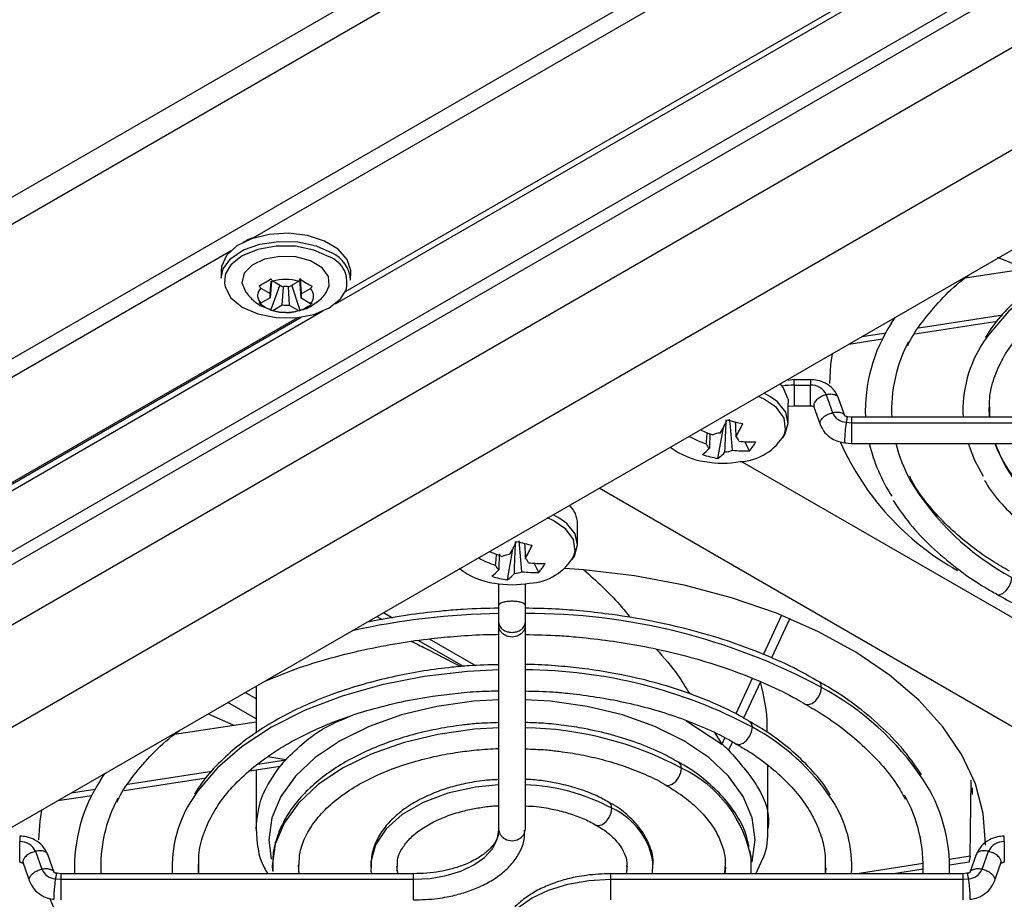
# Model space of a CAD drawing. Header units: millimetres. Extents: x 15231 to 16570, y 10019 to 11489.
# Tile 37 of 206: x 16372 to 16432, y 10056 to 10109. Entities that reach past the tile are written whole.
import ezdxf

# ---------------------------------------------------------------- set-up
doc = ezdxf.new("R2010")
doc.units = ezdxf.units.MM

msp = doc.modelspace()

# ---------------------------------------------------------------- linework, layer by layer
at = {"color": 7, "linetype": 'Continuous', "lineweight": 25}
for p, q in [((16339.767, 10058.867), (16495.194, 10148.593)), ((16495.895, 10148.189), (16339.761, 10058.055)), ((16343.656, 10072.857), (16472.005, 10146.951)), ((16499.083, 10146.347), (16336.572, 10052.532)), ((16347.182, 10084.729), (16453.122, 10145.887)), ((16347.877, 10083.497), (16453.817, 10144.655)), ((16504.479, 10143.232), (16341.783, 10049.31)), ((16350.891, 10048.48), (16505.978, 10138.01)), ((16386.043, 10096.206), (16430.653, 10121.959)), ((16436.24, 10118.262), (16391.027, 10092.161)), ((16391.66, 10092.93), (16434.921, 10117.904)), ((16344.262, 10072.086), (16384.691, 10095.426)), ((16431.369, 10095.025), (16433.124, 10094.334)), ((16429.428, 10093.762), (16434.407, 10094.532)), ((16384.089, 10094.221), (16384.081, 10093.735)), ((16391.98, 10093.615), (16391.988, 10094.1)), ((16387.07, 10092.798), (16387.141, 10093.551)), ((16387.157, 10093.551), (16387.07, 10092.544)), ((16387.123, 10091.798), (16387.664, 10093.299)), ((16387.799, 10093.218), (16387.228, 10093.559)), ((16387.799, 10092.109), (16387.892, 10093.203)), ((16388.169, 10093.216), (16388.232, 10092.104)), ((16388.803, 10093.544), (16388.232, 10093.214)), ((16388.909, 10091.78), (16388.399, 10093.31)), ((16388.96, 10092.525), (16388.893, 10093.709)), ((16388.903, 10093.715), (16388.96, 10092.779)), ((16386.5, 10093.139), (16387.07, 10092.798)), ((16388.96, 10092.779), (16389.531, 10093.109)), ((16386.47, 10092.086), (16387.097, 10091.825)), ((16387.07, 10092.544), (16386.5, 10092.214)), ((16387.228, 10091.779), (16387.799, 10092.109)), ((16388.232, 10092.104), (16388.802, 10091.763)), ((16389.531, 10092.184), (16388.96, 10092.525)), ((16390.279, 10091.729), (16347.154, 10066.834)), ((16426.6, 10090.725), (16431.712, 10091.516)), ((16346.736, 10067.083), (16388.765, 10091.346)), ((16346.864, 10067.069), (16388.959, 10091.37)), ((16424.925, 10090.974), (16425.182, 10091.367)), ((16426.36, 10090.345), (16431.369, 10091.12)), ((16423.143, 10090.19), (16424.595, 10090.415)), ((16422.331, 10089.722), (16424.398, 10090.042)), ((16419.009, 10087.557), (16418.641, 10087.514)), ((16420.001, 10087.555), (16419.009, 10087.555)), ((16419.009, 10087.223), (16420.001, 10087.223)), ((16420.962, 10086.632), (16421.344, 10085.546)), ((16418.646, 10084.933), (16418.646, 10086.122)), ((16422.094, 10085.344), (16421.712, 10086.43)), ((16418.646, 10085.932), (16419.009, 10085.965)), ((16419.009, 10085.965), (16420.001, 10085.965)), ((16420.213, 10085.908), (16420.595, 10084.822)), ((16430.904, 10085.266), (16430.887, 10085.851)), ((16430.921, 10085.266), (16430.922, 10085.843)), ((16422.178, 10084.961), (16422.501, 10084.928)), ((16422.503, 10085.266), (16422.261, 10085.291)), ((16444.001, 10085.266), (16422.501, 10085.266)), ((16422.501, 10085.266), (16422.501, 10084.928)), ((16422.501, 10084.928), (16422.501, 10083.666)), ((16422.501, 10084.928), (16444.001, 10084.928)), ((16414.363, 10082.762), (16414.695, 10084.646)), ((16416.283, 10083.222), (16416.006, 10083.778)), ((16422.096, 10083.708), (16422.5, 10083.666)), ((16422.501, 10083.666), (16444.001, 10083.666)), ((16415.802, 10082.575), (16446.001, 10065.141)), ((16441.796, 10060.921), (16407.119, 10080.94)), ((16405.812, 10077.525), (16405.812, 10078.786)), ((16401.529, 10075.353), (16401.861, 10077.237)), ((16403.449, 10075.813), (16403.172, 10076.369)), ((16401.012, 10073.808), (16401.012, 10075.111)), ((16402.612, 10075.111), (16402.612, 10073.808)), ((16401.012, 10072.742), (16401.012, 10073.808)), ((16402.612, 10073.808), (16402.612, 10072.742)), ((16393.584, 10073.127), (16393.897, 10072.946)), ((16393.99, 10073.361), (16394.531, 10073.049)), ((16418.235, 10073.201), (16417.129, 10070.819)), ((16418.734, 10072.997), (16417.62, 10070.596)), ((16401.012, 10072.522), (16401.012, 10072.742)), ((16401.012, 10060.11), (16401.012, 10072.522)), ((16402.612, 10072.742), (16402.612, 10072.522)), ((16402.612, 10072.522), (16402.612, 10060.11)), ((16396.112, 10071.667), (16398.846, 10070.089)), ((16396.767, 10071.758), (16399.578, 10070.135)), ((16416.448, 10069.352), (16415.447, 10067.195)), ((16386.217, 10068.874), (16386.217, 10066.035)), ((16416.947, 10069.147), (16415.922, 10066.938)), ((16386.217, 10068.106), (16385.552, 10068.49)), ((16386.217, 10066.881), (16384.492, 10067.878)), ((16383.295, 10067.187), (16384.86, 10066.503)), ((16381.239, 10065.943), (16386.217, 10066.713)), ((16412.414, 10066.786), (16414.59, 10065.349)), ((16414.144, 10066.048), (16414.59, 10065.349)), ((16414.773, 10065.742), (16414.59, 10065.349)), ((16415.248, 10065.486), (16415.014, 10064.981)), ((16388.022, 10064.393), (16386.932, 10064.577)), ((16385.819, 10063.709), (16387.681, 10063.997)), ((16386.321, 10064.13), (16388.022, 10064.393)), ((16417.406, 10060.189), (16417.406, 10064.055)), ((16376.735, 10063.155), (16376.992, 10063.548)), ((16378.171, 10062.526), (16383.179, 10063.301)), ((16378.411, 10062.906), (16383.523, 10063.697)), ((16386.217, 10063.771), (16386.217, 10060.189)), ((16429.732, 10058.513), (16429.786, 10063.155)), ((16429.882, 10062.273), (16429.882, 10062.685)), ((16374.142, 10061.903), (16376.209, 10062.223)), ((16374.953, 10062.371), (16376.406, 10062.596)), ((16372.773, 10058.813), (16373.155, 10057.727)), ((16373.905, 10057.525), (16373.523, 10058.611)), ((16416.671, 10057.447), (16417.127, 10058.421)), ((16429.732, 10058.513), (16428.468, 10058.318)), ((16430.101, 10058.611), (16429.719, 10057.525)), ((16430.469, 10057.727), (16430.851, 10058.813)), ((16372.024, 10058.088), (16372.406, 10057.003)), ((16382.715, 10057.447), (16382.698, 10058.032)), ((16382.732, 10057.447), (16382.733, 10058.023)), ((16388.833, 10057.447), (16388.807, 10057.992)), ((16410.364, 10057.447), (16410.401, 10058.036)), ((16414.788, 10057.858), (16414.753, 10057.447)), ((16416.376, 10057.447), (16416.383, 10058.256)), ((16420.891, 10057.819), (16420.89, 10057.447)), ((16426.875, 10058.071), (16422.837, 10057.447)), ((16429.661, 10058.159), (16428.477, 10057.976)), ((16431.218, 10057.003), (16431.6, 10058.088)), ((16374.313, 10057.446), (16374.071, 10057.472)), ((16395.812, 10057.447), (16374.312, 10057.447)), ((16374.312, 10057.447), (16374.312, 10057.108)), ((16395.812, 10057.108), (16395.812, 10057.447)), ((16429.312, 10057.447), (16407.812, 10057.447)), ((16407.812, 10057.447), (16407.812, 10057.108)), ((16426.875, 10057.728), (16425.053, 10057.447)), ((16429.552, 10057.472), (16429.31, 10057.446)), ((16429.312, 10057.108), (16429.312, 10057.447)), ((16373.989, 10057.142), (16374.312, 10057.108)), ((16374.312, 10057.108), (16374.312, 10055.847)), ((16374.312, 10057.108), (16395.812, 10057.108)), ((16395.812, 10055.847), (16395.812, 10057.108)), ((16407.812, 10057.108), (16429.312, 10057.108)), ((16407.812, 10057.108), (16407.812, 10055.847)), ((16429.312, 10057.108), (16429.634, 10057.142)), ((16429.312, 10055.847), (16429.312, 10057.108))]:
    msp.add_line(p, q, dxfattribs=at)
at = {"color": 7, "linetype": 'Continuous', "lineweight": 25, "flags": 128}
for points in [[(16449.201, 10097.69), (16447.297, 10097.597), (16444.64, 10097.291), (16442.074, 10096.789), (16439.644, 10096.097), (16437.391, 10095.228), (16435.353, 10094.196), (16433.567, 10093.02), (16432.061, 10091.72), (16430.863, 10090.317), (16430.552, 10089.857)], [(16391.988, 10094.1), (16391.985, 10094.208), (16391.766, 10094.889), (16391.216, 10095.506), (16390.384, 10096.004), (16389.343, 10096.337), (16388.186, 10096.477), (16387.016, 10096.412), (16385.937, 10096.146), (16385.045, 10095.704), (16384.418, 10095.125), (16384.113, 10094.46), (16384.089, 10094.221)], [(16384.081, 10093.735), (16384.216, 10094.314), (16384.687, 10094.943), (16385.455, 10095.459), (16386.452, 10095.817), (16387.589, 10095.985), (16388.765, 10095.947), (16389.877, 10095.707), (16390.824, 10095.287)], [(16390.68, 10095.044), (16389.731, 10095.458), (16388.615, 10095.683), (16387.442, 10095.694), (16386.326, 10095.493), (16385.377, 10095.097), (16384.687, 10094.546), (16384.36, 10094.006)], [(16390.484, 10092.866), (16390.677, 10093.269), (16390.632, 10093.847), (16390.235, 10094.379), (16389.54, 10094.794), (16388.641, 10095.036), (16387.659, 10095.073), (16386.727, 10094.899), (16385.971, 10094.537), (16385.492, 10094.038), (16385.356, 10093.467), (16385.562, 10092.929)], [(16384.36, 10094.006), (16384.325, 10093.895), (16384.283, 10093.445)], [(16384.283, 10093.445), (16384.325, 10093.206), (16384.687, 10092.547), (16385.377, 10091.982), (16386.326, 10091.568), (16387.441, 10091.344), (16388.615, 10091.332), (16389.73, 10091.534), (16390.679, 10091.929), (16391.369, 10092.48), (16391.672, 10092.956)], [(16421.322, 10089.14), (16421.22, 10088.474), (16421.151, 10087.327)], [(16418.63, 10086.402), (16418.339, 10087.081), (16418.174, 10087.282)], [(16417.563, 10086.513), (16417.197, 10086.712), (16417.153, 10086.733)], [(16418.416, 10084.237), (16418.487, 10084.523), (16418.392, 10085.217), (16417.931, 10085.86), (16417.147, 10086.389), (16416.813, 10086.536)], [(16418.308, 10084.005), (16418.446, 10084.213), (16418.645, 10084.891), (16418.489, 10085.574), (16417.991, 10086.199), (16417.563, 10086.513)], [(16429.6, 10083.666), (16429.992, 10082.645), (16430.514, 10081.684)], [(16405.582, 10076.828), (16405.653, 10077.114), (16405.558, 10077.808), (16405.097, 10078.451), (16404.313, 10078.98), (16403.979, 10079.127)], [(16404.729, 10079.104), (16404.363, 10079.303), (16404.319, 10079.324)], [(16405.474, 10076.596), (16405.612, 10076.804), (16405.811, 10077.482), (16405.655, 10078.165), (16405.157, 10078.79), (16404.729, 10079.104)], [(16430.657, 10059.192), (16430.659, 10059.279), (16430.528, 10061.112), (16430.048, 10062.926), (16429.225, 10064.698), (16428.07, 10066.408), (16426.596, 10068.034), (16424.821, 10069.556), (16422.766, 10070.956), (16420.458, 10072.217), (16417.923, 10073.324), (16415.192, 10074.263), (16412.299, 10075.024), (16409.279, 10075.595), (16406.168, 10075.972), (16405.024, 10076.059)], [(16431.325, 10074.482), (16431.495, 10074.454), (16431.712, 10074.529), (16431.928, 10074.704), (16432.112, 10074.951), (16432.234, 10075.234), (16432.278, 10075.509)], [(16402.612, 10072.522), (16402.551, 10072.272), (16402.378, 10072.06), (16402.118, 10071.919), (16401.812, 10071.869), (16401.506, 10071.919), (16401.246, 10072.06), (16401.073, 10072.272), (16401.012, 10072.522)], [(16401.012, 10069.871), (16399.108, 10069.777), (16396.45, 10069.472), (16393.885, 10068.969), (16391.454, 10068.278), (16389.201, 10067.409), (16387.164, 10066.377), (16385.378, 10065.201), (16383.872, 10063.901), (16382.674, 10062.498), (16382.363, 10062.038)], [(16419.694, 10067.791), (16419.701, 10067.787), (16419.885, 10067.751), (16420.101, 10067.826), (16420.318, 10068.001), (16420.501, 10068.248), (16420.624, 10068.531), (16420.667, 10068.806)], [(16420.667, 10068.806), (16420.624, 10069.031), (16420.501, 10069.172), (16420.488, 10069.179)], [(16401.012, 10068.048), (16399.494, 10067.955), (16397.234, 10067.642), (16395.086, 10067.129), (16393.104, 10066.427), (16391.336, 10065.556), (16389.826, 10064.535), (16388.612, 10063.391), (16387.722, 10062.151), (16387.179, 10060.846), (16386.997, 10059.508), (16387.135, 10058.344)], [(16416.441, 10058.158), (16416.444, 10058.17), (16416.627, 10059.508), (16416.444, 10060.846), (16415.902, 10062.151), (16415.012, 10063.391), (16413.797, 10064.535), (16412.288, 10065.556), (16410.52, 10066.427), (16408.538, 10067.129), (16406.39, 10067.642), (16404.129, 10067.955), (16402.612, 10068.048)], [(16401.012, 10066.34), (16399.527, 10066.249), (16397.299, 10065.94), (16395.181, 10065.434), (16393.227, 10064.742), (16391.485, 10063.883), (16389.996, 10062.877), (16388.799, 10061.749), (16387.922, 10060.527), (16387.387, 10059.24), (16387.207, 10057.921), (16387.216, 10057.618)], [(16415.487, 10065.362), (16415.494, 10065.358), (16415.677, 10065.322), (16415.894, 10065.397), (16416.11, 10065.572), (16416.294, 10065.82), (16416.416, 10066.102), (16416.46, 10066.377)], [(16416.46, 10066.377), (16416.416, 10066.602), (16416.294, 10066.743), (16416.281, 10066.75)], [(16411.171, 10062.865), (16411.173, 10062.864), (16411.357, 10062.828), (16411.573, 10062.903), (16411.79, 10063.078), (16411.973, 10063.326), (16412.096, 10063.608), (16412.139, 10063.883)], [(16412.139, 10063.883), (16412.096, 10064.108), (16411.973, 10064.249), (16411.963, 10064.255)], [(16401.012, 10062.87), (16399.583, 10062.722), (16397.903, 10062.35), (16396.393, 10061.784), (16395.121, 10061.049), (16394.14, 10060.178), (16393.495, 10059.208), (16393.214, 10058.181), (16393.203, 10057.824)], [(16406.928, 10060.421), (16406.934, 10060.417), (16407.118, 10060.381), (16407.334, 10060.456), (16407.551, 10060.631), (16407.734, 10060.878), (16407.857, 10061.161), (16407.9, 10061.436)], [(16407.9, 10061.436), (16407.857, 10061.661), (16407.734, 10061.802), (16407.726, 10061.807)], [(16373.133, 10061.32), (16373.03, 10060.655), (16372.962, 10059.508)], [(16395.812, 10057.108), (16396.826, 10057.166), (16397.802, 10057.337), (16398.701, 10057.614), (16399.489, 10057.988), (16400.135, 10058.443), (16400.616, 10058.962), (16400.912, 10059.525), (16401.012, 10060.11)], [(16401.012, 10060.11), (16401.073, 10059.86), (16401.246, 10059.648), (16401.506, 10059.507), (16401.812, 10059.457), (16402.118, 10059.507), (16402.378, 10059.648), (16402.551, 10059.86), (16402.612, 10060.11)], [(16394.85, 10057.447), (16394.846, 10057.468), (16394.802, 10057.911)], [(16408.822, 10057.932), (16408.778, 10057.468), (16408.773, 10057.447)], [(16414.816, 10057.85), (16414.806, 10057.611), (16414.791, 10057.447)], [(16420.926, 10057.811), (16420.916, 10057.545), (16420.909, 10057.447)], [(16401.012, 10053.183), (16401.142, 10053.949), (16401.529, 10054.685), (16402.158, 10055.364), (16403.003, 10055.959), (16404.034, 10056.447), (16405.21, 10056.81), (16406.485, 10057.033), (16407.812, 10057.108)]]:
    msp.add_lwpolyline(points, dxfattribs=at)
at = {"color": 7, "linetype": 'Continuous', "lineweight": 25}
for centre, radius, start, end in [((16387.406, 10092.37), 4.071, 109.56533, 119.25162), ((16390.085, 10093.482), 1.672, 341.67876, 69.14851), ((16389.997, 10093.48), 1.987, 3.89026, 65.43024), ((16387.989, 10090.882), 2.784, 72.99332, 105.85697), ((16387.999, 10091.596), 1.635, 81.8127, 97.03758), ((16386.97, 10092.676), 0.66, 135.4885, 224.49664), ((16387.39, 10092.671), 0.344, 158.27342, 201.71173), ((16388.641, 10092.652), 0.344, 338.27342, 21.71173), ((16389.06, 10092.646), 0.66, 315.4885, 44.49664), ((16388.031, 10093.726), 1.635, 261.8127, 277.03758), ((16388.042, 10094.441), 2.784, 252.99332, 285.85697), ((16433.039, 10085.662), 9.698, 146.7896, 182.34331), ((16433.803, 10085.704), 8.864, 152.01933, 182.83392), ((16436.803, 10085.69), 7.513, 146.30818, 183.23561), ((16419.005, 10082.486), 4.737, 89.94705, 98.86935), ((16420.055, 10086.233), 0.992, 23.72746, 93.08465), ((16422.231, 10085.923), 0.964, 203.07105, 266.89271), ((16405.585, 10089.564), 10.352, 329.46429, 334.49603), ((16418.463, 10097.796), 13.172, 254.43777, 258.6951), ((16406.537, 10089.337), 10.352, 329.46429, 334.49603), ((16416.781, 10091.831), 8.113, 244.54863, 250.26375), ((16414.612, 10082.828), 1.481, 94.25327, 112.67189), ((16415.559, 10085.826), 3.27, 272.82072, 330.91826), ((16416.412, 10091.344), 8.18, 242.34545, 250.24526), ((16414.126, 10083.787), 0.5, 196.56796, 234.81292), ((16415.165, 10083.668), 0.5, 16.56796, 54.81292), ((16416.403, 10090.062), 6.297, 263.08362, 272.49082), ((16413.742, 10085.458), 3.385, 318.63906, 330.10157), ((16437.052, 10090.487), 16.652, 203.94326, 240.91259), ((16433.885, 10086.187), 10.609, 193.74641, 212.7485), ((16434.61, 10086.076), 9.718, 194.36143, 208.6151), ((16441.205, 10087.547), 10.706, 201.2553, 243.84103), ((16414.221, 10087.073), 4.559, 232.70928, 261.8116), ((16411.843, 10085.139), 2.66, 306.11158, 318.57788), ((16412.795, 10084.911), 2.66, 306.11158, 318.57788), ((16414.68, 10084.628), 1.481, 274.25327, 292.67189), ((16416.009, 10089.512), 6.297, 263.08362, 272.49082), ((16415.255, 10088.602), 5.908, 251.81588, 261.31698), ((16414.646, 10088.971), 6.5, 260.49249, 279.50751), ((16439.756, 10089.555), 15.913, 210.73658, 241.9673), ((16404.205, 10078.737), 1.608, 1.72583, 46.27474), ((16392.751, 10082.155), 10.352, 329.46429, 334.49603), ((16405.629, 10090.387), 13.172, 254.43777, 258.6951), ((16403.947, 10084.422), 8.113, 244.54863, 250.26375), ((16393.703, 10081.928), 10.352, 329.46429, 334.49603), ((16403.578, 10083.935), 8.18, 242.34545, 250.24526), ((16401.778, 10075.419), 1.481, 94.25327, 112.67189), ((16402.331, 10076.26), 0.5, 16.56796, 54.81292), ((16403.569, 10082.653), 6.297, 263.08362, 272.49082), ((16402.725, 10078.417), 3.27, 272.82072, 330.91826), ((16401.381, 10079.64), 4.534, 232.14984, 261.84557), ((16399.009, 10077.73), 2.66, 306.11158, 318.57788), ((16401.292, 10076.378), 0.5, 196.56796, 234.81292), ((16401.846, 10077.219), 1.481, 274.25327, 292.67189), ((16403.175, 10082.104), 6.297, 263.08362, 272.49082), ((16400.908, 10078.049), 3.385, 318.63906, 330.10157), ((16402.421, 10081.193), 5.908, 251.81588, 261.31698), ((16399.961, 10077.502), 2.66, 306.11158, 318.57788), ((16401.812, 10081.562), 6.5, 260.49249, 279.50751), ((16401.691, 10029.222), 44.09, 90.88202, 102.6108), ((16402.788, 10035.557), 37.751, 61.73196, 90.26763), ((16402.513, 10040.288), 29.583, 61.87213, 89.80849), ((16412.372, 10053.417), 17.482, 34.08294, 61.67486), ((16402.29, 10045.391), 20.951, 61.95971, 89.12054), ((16410.186, 10054.616), 13.33, 33.52158, 61.92446), ((16408.921, 10057.017), 7.583, 9.16802, 64.88878), ((16418.759, 10057.841), 9.713, 357.67033, 33.58054), ((16384.85, 10057.843), 9.698, 146.7896, 182.34331), ((16402.127, 10050.617), 12.263, 61.91565, 87.73401), ((16385.614, 10057.885), 8.864, 152.01933, 182.83392), ((16388.614, 10057.871), 7.513, 146.30818, 183.23561), ((16417.806, 10057.843), 9.066, 357.49493, 29.00938), ((16406.132, 10057.494), 4.32, 6.96648, 65.84024), ((16415.024, 10057.872), 7.498, 356.7483, 33.19504), ((16371.865, 10058.414), 0.992, 23.72746, 93.08465), ((16431.758, 10058.414), 0.992, 86.91535, 156.27254), ((16374.041, 10058.104), 0.964, 203.07105, 266.89271), ((16429.582, 10058.104), 0.964, 273.10729, 336.92895), ((16388.862, 10062.668), 16.652, 203.94326, 240.91259)]:
    msp.add_arc(centre, radius, start, end, dxfattribs=at)
for points, knots in [([(16449.119, 10098.004), (16448.54, 10097.991), (16447.608, 10097.971), (16446.113, 10097.829), (16444.614, 10097.635), (16442.876, 10097.312), (16441.121, 10096.882), (16439.373, 10096.335), (16437.681, 10095.674), (16436.079, 10094.902), (16434.597, 10094.026), (16433.255, 10093.053), (16432.083, 10091.985), (16431.201, 10091.004), (16430.801, 10090.356), (16430.654, 10090.118)], [0, 0, 0, 0, 0.072161, 0.116049, 0.18861, 0.263381, 0.343004, 0.425428, 0.509851, 0.595671, 0.682522, 0.770206, 0.858659, 0.947961, 1, 1, 1, 1]), ([(16430.922, 10085.843), (16430.917, 10086.028), (16430.9, 10086.634), (16431.165, 10087.649), (16431.692, 10088.868), (16432.478, 10090.033), (16433.49, 10091.137), (16434.72, 10092.167), (16436.15, 10093.112), (16437.756, 10093.957), (16439.506, 10094.687), (16441.353, 10095.29), (16443.242, 10095.758), (16444.977, 10096.072), (16446.563, 10096.269), (16447.913, 10096.388), (16448.803, 10096.406), (16449.201, 10096.413)], [0, 0, 0, 0, 0.035801, 0.11736, 0.196614, 0.27401, 0.350279, 0.425927, 0.501178, 0.576023, 0.650259, 0.723275, 0.793486, 0.860654, 0.908992, 0.959319, 1, 1, 1, 1]), ([(16425.93, 10089.63), (16425.945, 10089.666), (16426.159, 10090.167), (16426.808, 10091.105), (16427.901, 10092.411), (16428.904, 10093.384), (16429.596, 10093.89), (16429.764, 10094.013)], [0, 0, 0, 0, 0.022935, 0.32027, 0.614227, 0.906127, 1, 1, 1, 1]), ([(16385.578, 10092.914), (16385.735, 10092.718), (16385.992, 10092.397), (16386.335, 10092.174), (16386.47, 10092.086)], [0, 0, 0, 0, 0.608316, 1, 1, 1, 1]), ([(16388.954, 10091.812), (16389.004, 10091.82), (16389.335, 10091.872), (16389.857, 10092.233), (16390.332, 10092.594), (16390.472, 10092.855), (16390.477, 10092.865)], [0, 0, 0, 0, 0.080658, 0.529532, 0.982398, 1, 1, 1, 1]), ([(16387.097, 10091.825), (16387.157, 10091.799), (16387.446, 10091.669), (16387.769, 10091.665), (16388.026, 10091.662)], [0, 0, 0, 0, 0.205529, 1, 1, 1, 1]), ([(16388.026, 10091.662), (16388.047, 10091.659), (16388.359, 10091.619), (16388.667, 10091.719), (16388.954, 10091.812)], [0, 0, 0, 0, 0.067336, 1, 1, 1, 1]), ([(16419.009, 10087.223), (16419.009, 10087.325), (16419.009, 10087.42), (16419.009, 10087.543), (16419.009, 10087.568), (16419.009, 10087.552)], [0, 0, 0, 0, 0.5, 0.5, 1, 1, 1, 1]), ([(16419.009, 10087.223), (16419.009, 10087.135), (16419.009, 10087), (16419.009, 10086.792), (16419.009, 10086.628), (16419.009, 10086.47), (16419.009, 10086.285), (16419.009, 10086.097), (16419.009, 10085.992), (16419.009, 10085.962), (16419.009, 10085.968), (16419.009, 10085.97)], [0, 0, 0, 0, 0.168348, 0.259103, 0.351924, 0.4449, 0.536081, 0.705703, 0.875326, 0.966507, 1, 1, 1, 1]), ([(16420.001, 10087.552), (16420.001, 10087.568), (16420.001, 10087.543), (16420.001, 10087.42), (16420.001, 10087.325), (16420.001, 10087.223)], [0, 0, 0, 0, 0.5, 0.5, 1, 1, 1, 1]), ([(16421.711, 10086.432), (16421.618, 10086.622), (16421.439, 10086.985), (16420.95, 10087.342), (16420.458, 10087.528), (16420.142, 10087.548), (16420.001, 10087.557)], [0, 0, 0, 0, 0.300525, 0.576468, 0.811155, 1, 1, 1, 1]), ([(16420.001, 10085.967), (16420.001, 10085.967), (16420.001, 10085.962), (16420.001, 10085.994), (16420.001, 10086.096), (16420.001, 10086.285), (16420.001, 10086.47), (16420.001, 10086.628), (16420.001, 10086.792), (16420.001, 10087), (16420.001, 10087.135), (16420.001, 10087.223)], [0, 0, 0, 0, 0.0122299, 0.1054167, 0.2787709, 0.452125, 0.5453118, 0.6403332, 0.7351968, 0.8279486, 1, 1, 1, 1]), ([(16420.962, 10086.632), (16420.866, 10086.603), (16420.719, 10086.559), (16420.541, 10086.46), (16420.419, 10086.371), (16420.32, 10086.274), (16420.23, 10086.146), (16420.18, 10086.014), (16420.215, 10085.938), (16420.226, 10085.912)], [0, 0, 0, 0, 0.212911, 0.327689, 0.445081, 0.562668, 0.677986, 0.892508, 1, 1, 1, 1]), ([(16421.699, 10086.426), (16421.693, 10086.454), (16421.68, 10086.511), (16421.603, 10086.575), (16421.506, 10086.626), (16421.383, 10086.657), (16421.206, 10086.673), (16421.058, 10086.648), (16420.962, 10086.632)], [0, 0, 0, 0, 0.139378, 0.285759, 0.435022, 0.584037, 0.729735, 1, 1, 1, 1]), ([(16418.63, 10086.402), (16418.637, 10086.322), (16418.646, 10086.21), (16418.644, 10086.141), (16418.644, 10086.122)], [0, 0, 0, 0, 0.718161, 1, 1, 1, 1]), ([(16420.001, 10085.965), (16420.015, 10085.965), (16420.045, 10085.964), (16420.104, 10085.955), (16420.168, 10085.935), (16420.208, 10085.909), (16420.21, 10085.909), (16420.211, 10085.909)], [0, 0, 0, 0, 0.094538, 0.202617, 0.455996, 0.75236, 1, 1, 1, 1]), ([(16420.608, 10084.826), (16420.597, 10084.852), (16420.562, 10084.928), (16420.612, 10085.06), (16420.702, 10085.188), (16420.801, 10085.286), (16420.923, 10085.374), (16421.101, 10085.473), (16421.248, 10085.517), (16421.344, 10085.546)], [0, 0, 0, 0, 0.10788, 0.322309, 0.437576, 0.555112, 0.672453, 0.787182, 1, 1, 1, 1]), ([(16421.344, 10085.546), (16421.44, 10085.562), (16421.588, 10085.587), (16421.765, 10085.571), (16421.888, 10085.541), (16421.984, 10085.489), (16422.054, 10085.435), (16422.065, 10085.389), (16422.069, 10085.373)], [0, 0, 0, 0, 0.286885, 0.441544, 0.599723, 0.758165, 0.913549, 1, 1, 1, 1]), ([(16415.417, 10084.963), (16415.426, 10084.734), (16415.439, 10084.439), (16415.451, 10084.143), (16415.453, 10084.077)], [0, 0, 0, 0, 0.7767, 1, 1, 1, 1]), ([(16420.595, 10084.822), (16420.678, 10084.648), (16420.837, 10084.317), (16421.258, 10083.975), (16421.686, 10083.775), (16421.969, 10083.729), (16422.096, 10083.708)], [0, 0, 0, 0, 0.301459, 0.575919, 0.809956, 1, 1, 1, 1]), ([(16422.178, 10084.961), (16422.166, 10084.874), (16422.146, 10084.74), (16422.123, 10084.533), (16422.107, 10084.371), (16422.094, 10084.213), (16422.082, 10084.028), (16422.075, 10083.84), (16422.082, 10083.737), (16422.091, 10083.705), (16422.096, 10083.71), (16422.096, 10083.71)], [0, 0, 0, 0, 0.171482, 0.263928, 0.358477, 0.453185, 0.546063, 0.718844, 0.891625, 0.984504, 1, 1, 1, 1]), ([(16422.261, 10085.291), (16422.236, 10085.295), (16422.181, 10085.304), (16422.125, 10085.328), (16422.097, 10085.347), (16422.096, 10085.346), (16422.096, 10085.346)], [0, 0, 0, 0, 0.2104435, 0.4733248, 0.7810693, 1, 1, 1, 1]), ([(16422.262, 10085.289), (16422.258, 10085.288), (16422.25, 10085.287), (16422.234, 10085.242), (16422.211, 10085.151), (16422.191, 10085.036), (16422.178, 10084.961)], [0, 0, 0, 0, 0.195217, 0.407482, 0.615021, 1, 1, 1, 1]), ([(16413.647, 10083.645), (16413.653, 10083.713), (16413.675, 10083.944), (16413.698, 10084.175), (16413.714, 10084.338)], [0, 0, 0, 0, 0.295301, 1, 1, 1, 1]), ([(16413.871, 10084.269), (16413.863, 10084.045), (16413.852, 10083.748), (16413.841, 10083.452), (16413.838, 10083.379)], [0, 0, 0, 0, 0.751933, 1, 1, 1, 1]), ([(16436.336, 10078.312), (16436.029, 10078.489), (16435.258, 10078.934), (16434.198, 10079.733), (16433.149, 10080.689), (16432.29, 10081.709), (16431.643, 10082.706), (16431.391, 10083.368), (16431.277, 10083.666)], [0, 0, 0, 0, 0.1180892, 0.2972251, 0.4778634, 0.6607252, 0.8473838, 1, 1, 1, 1]), ([(16432.129, 10075.884), (16431.771, 10076.091), (16430.867, 10076.612), (16429.6, 10077.54), (16428.316, 10078.649), (16427.234, 10079.83), (16426.468, 10080.841), (16426.15, 10081.466), (16426.048, 10081.666)], [0, 0, 0, 0, 0.126193, 0.318686, 0.512471, 0.707991, 0.906214, 1, 1, 1, 1]), ([(16430.61, 10081.424), (16430.668, 10081.319), (16430.975, 10080.759), (16431.779, 10079.814), (16433.019, 10078.619), (16434.282, 10077.652), (16435.191, 10077.131), (16435.541, 10076.931)], [0, 0, 0, 0, 0.060313, 0.320612, 0.580288, 0.838836, 1, 1, 1, 1]), ([(16425.041, 10080.183), (16425.365, 10079.709), (16426.03, 10078.737), (16427.338, 10077.364), (16428.883, 10076.066), (16430.225, 10075.109), (16431.105, 10074.627), (16431.333, 10074.502)], [0, 0, 0, 0, 0.2219031, 0.4547907, 0.6871869, 0.9188616, 1, 1, 1, 1]), ([(16402.583, 10077.554), (16402.592, 10077.325), (16402.605, 10077.03), (16402.617, 10076.734), (16402.619, 10076.668)], [0, 0, 0, 0, 0.7767, 1, 1, 1, 1]), ([(16400.813, 10076.236), (16400.819, 10076.304), (16400.841, 10076.535), (16400.864, 10076.766), (16400.88, 10076.929)], [0, 0, 0, 0, 0.295301, 1, 1, 1, 1]), ([(16401.041, 10076.948), (16401.031, 10076.695), (16401.019, 10076.369), (16401.007, 10076.043), (16401.004, 10075.97)], [0, 0, 0, 0, 0.774352, 1, 1, 1, 1]), ([(16406.192, 10075.969), (16406.95, 10075.29), (16407.95, 10074.392), (16408.814, 10073.316), (16409.024, 10073.054)], [0, 0, 0, 0, 0.756916, 1, 1, 1, 1]), ([(16401.012, 10073.808), (16401.012, 10073.839), (16401.029, 10073.872), (16401.107, 10073.937), (16401.168, 10073.968), (16401.324, 10074.019), (16401.419, 10074.039), (16401.616, 10074.064), (16401.718, 10074.07), (16401.906, 10074.07), (16402.008, 10074.064), (16402.205, 10074.039), (16402.299, 10074.019), (16402.456, 10073.968), (16402.517, 10073.937), (16402.595, 10073.872), (16402.612, 10073.839), (16402.612, 10073.808)], [0, 0, 0, 0, 0.125, 0.125, 0.25, 0.25, 0.375, 0.375, 0.5, 0.5, 0.625, 0.625, 0.75, 0.75, 0.875, 0.875, 1, 1, 1, 1]), ([(16431.333, 10074.502), (16431.743, 10074.265), (16432.78, 10073.663), (16434.638, 10072.834), (16436.844, 10072.011), (16439.137, 10071.337), (16441.489, 10070.801), (16443.663, 10070.438), (16445.621, 10070.211), (16447.429, 10070.062), (16448.657, 10070.041), (16449.316, 10070.029)], [0, 0, 0, 0, 0.08606, 0.218028, 0.348799, 0.477508, 0.602053, 0.726621, 0.816008, 0.901187, 1, 1, 1, 1]), ([(16401.012, 10073.627), (16400.284, 10073.613), (16399.155, 10073.591), (16397.381, 10073.444), (16395.668, 10073.245), (16394.092, 10073.005), (16393.191, 10072.806), (16392.93, 10072.749)], [0, 0, 0, 0, 0.26436, 0.409737, 0.650376, 0.898711, 1, 1, 1, 1]), ([(16420.48, 10069.159), (16420.07, 10069.397), (16419.033, 10069.998), (16417.175, 10070.828), (16414.969, 10071.65), (16412.676, 10072.325), (16410.324, 10072.861), (16408.15, 10073.224), (16406.192, 10073.45), (16404.422, 10073.597), (16403.233, 10073.618), (16402.612, 10073.629)], [0, 0, 0, 0, 0.086558, 0.219291, 0.350819, 0.480274, 0.60554, 0.730829, 0.820734, 0.906407, 1, 1, 1, 1]), ([(16401.012, 10072.742), (16401.012, 10072.673), (16401.029, 10072.599), (16401.107, 10072.455), (16401.168, 10072.386), (16401.324, 10072.272), (16401.419, 10072.227), (16401.616, 10072.17), (16401.718, 10072.157), (16401.906, 10072.157), (16402.008, 10072.17), (16402.205, 10072.227), (16402.299, 10072.272), (16402.456, 10072.386), (16402.517, 10072.455), (16402.595, 10072.599), (16402.612, 10072.673), (16402.612, 10072.742)], [0, 0, 0, 0, 0.125, 0.125, 0.25, 0.25, 0.375, 0.375, 0.5, 0.5, 0.625, 0.625, 0.75, 0.75, 0.875, 0.875, 1, 1, 1, 1]), ([(16386.72, 10069.164), (16387.252, 10069.388), (16388.456, 10069.893), (16390.483, 10070.536), (16392.696, 10071.099), (16394.841, 10071.508), (16396.757, 10071.773), (16398.544, 10071.94), (16399.918, 10072.025), (16400.771, 10072.036), (16401.012, 10072.039)], [0, 0, 0, 0, 0.128877, 0.291565, 0.450556, 0.600541, 0.731232, 0.833994, 0.953031, 1, 1, 1, 1]), ([(16395.69, 10071.609), (16395.973, 10071.468), (16396.853, 10071.029), (16397.944, 10070.46), (16398.685, 10070.075)], [0, 0, 0, 0, 0.321385, 1, 1, 1, 1]), ([(16402.612, 10072.026), (16403.311, 10072.013), (16404.398, 10071.992), (16406.11, 10071.849), (16407.772, 10071.659), (16409.708, 10071.343), (16411.676, 10070.921), (16413.65, 10070.382), (16415.582, 10069.733), (16417.423, 10068.97), (16418.801, 10068.313), (16419.504, 10067.886), (16419.684, 10067.777)], [0, 0, 0, 0, 0.109591, 0.170532, 0.271365, 0.37536, 0.486168, 0.600924, 0.718464, 0.83789, 0.958608, 1, 1, 1, 1]), ([(16410.607, 10071.132), (16411.06, 10070.621), (16411.819, 10069.763), (16412.405, 10068.794), (16412.642, 10068.402)], [0, 0, 0, 0, 0.595507, 1, 1, 1, 1]), ([(16401.012, 10070.188), (16400.405, 10070.175), (16399.446, 10070.154), (16397.924, 10070.01), (16396.425, 10069.816), (16394.687, 10069.493), (16392.931, 10069.063), (16391.183, 10068.516), (16389.492, 10067.854), (16387.89, 10067.083), (16386.408, 10066.207), (16385.065, 10065.234), (16383.894, 10064.166), (16383.012, 10063.185), (16382.612, 10062.537), (16382.464, 10062.299)], [0, 0, 0, 0, 0.0753266, 0.1190653, 0.1913788, 0.265894, 0.3452462, 0.4273881, 0.511523, 0.5970509, 0.6836049, 0.7709902, 0.8591416, 0.9481387, 1, 1, 1, 1]), ([(16416.272, 10066.73), (16416.071, 10066.853), (16415.335, 10067.303), (16413.891, 10067.956), (16411.987, 10068.677), (16410.02, 10069.245), (16408.108, 10069.661), (16406.388, 10069.931), (16404.772, 10070.102), (16403.552, 10070.188), (16402.804, 10070.199), (16402.612, 10070.202)], [0, 0, 0, 0, 0.056821, 0.20793, 0.356994, 0.502263, 0.638762, 0.758253, 0.852641, 0.962118, 1, 1, 1, 1]), ([(16416.935, 10069.12), (16417.146, 10068.235), (16417.386, 10067.228), (16417.338, 10066.217), (16417.333, 10066.096)], [0, 0, 0, 0, 0.879888, 1, 1, 1, 1]), ([(16426.772, 10063.479), (16426.448, 10063.953), (16425.783, 10064.925), (16424.475, 10066.298), (16422.93, 10067.596), (16421.588, 10068.552), (16420.708, 10069.034), (16420.48, 10069.159)], [0, 0, 0, 0, 0.221903, 0.454791, 0.687187, 0.918862, 1, 1, 1, 1]), ([(16382.733, 10058.023), (16382.728, 10058.209), (16382.711, 10058.815), (16382.975, 10059.83), (16383.502, 10061.049), (16384.289, 10062.214), (16385.301, 10063.318), (16386.531, 10064.348), (16387.96, 10065.293), (16389.566, 10066.137), (16391.317, 10066.868), (16393.164, 10067.471), (16395.053, 10067.939), (16396.788, 10068.252), (16398.373, 10068.45), (16399.723, 10068.569), (16400.614, 10068.586), (16401.012, 10068.594)], [0, 0, 0, 0, 0.035801, 0.11736, 0.196614, 0.27401, 0.350279, 0.425927, 0.501178, 0.576023, 0.650259, 0.723275, 0.793486, 0.860654, 0.908992, 0.959319, 1, 1, 1, 1]), ([(16402.612, 10068.588), (16403.185, 10068.575), (16404.097, 10068.555), (16405.549, 10068.416), (16406.986, 10068.229), (16408.648, 10067.918), (16410.319, 10067.505), (16411.975, 10066.984), (16413.556, 10066.353), (16414.734, 10065.803), (16415.327, 10065.441), (16415.477, 10065.349)], [0, 0, 0, 0, 0.118979, 0.189282, 0.305438, 0.425008, 0.552153, 0.683517, 0.817757, 0.953866, 1, 1, 1, 1]), ([(16419.684, 10067.777), (16420.042, 10067.571), (16420.946, 10067.05), (16422.213, 10066.121), (16423.497, 10065.013), (16424.579, 10063.832), (16425.345, 10062.82), (16425.663, 10062.196), (16425.765, 10061.995)], [0, 0, 0, 0, 0.126193, 0.318686, 0.512471, 0.707991, 0.906214, 1, 1, 1, 1]), ([(16388.022, 10064.393), (16388.755, 10065.118), (16389.798, 10066.15), (16391.456, 10066.842), (16391.949, 10067.048)], [0, 0, 0, 0, 0.7029984, 1, 1, 1, 1]), ([(16401.012, 10066.655), (16400.549, 10066.643), (16399.792, 10066.622), (16398.57, 10066.483), (16397.331, 10066.29), (16395.911, 10065.972), (16394.5, 10065.55), (16393.124, 10065.017), (16391.828, 10064.378), (16390.644, 10063.638), (16389.595, 10062.802), (16388.706, 10061.876), (16387.992, 10060.863), (16387.487, 10059.764), (16387.202, 10058.658), (16387.228, 10057.923), (16387.241, 10057.586)], [0, 0, 0, 0, 0.062019, 0.101555, 0.166788, 0.233819, 0.305025, 0.378546, 0.453705, 0.530038, 0.607336, 0.685544, 0.76486, 0.845789, 0.929375, 1, 1, 1, 1]), ([(16411.955, 10064.238), (16411.637, 10064.421), (16410.869, 10064.861), (16409.494, 10065.421), (16407.897, 10065.929), (16406.38, 10066.275), (16404.982, 10066.494), (16403.776, 10066.63), (16402.983, 10066.65), (16402.612, 10066.66)], [0, 0, 0, 0, 0.126806, 0.305363, 0.477072, 0.64786, 0.771749, 0.893174, 1, 1, 1, 1]), ([(16421.203, 10062.237), (16421.145, 10062.343), (16420.838, 10062.903), (16420.034, 10063.847), (16418.794, 10065.042), (16417.531, 10066.009), (16416.622, 10066.53), (16416.272, 10066.73)], [0, 0, 0, 0, 0.060313, 0.320612, 0.580288, 0.838836, 1, 1, 1, 1]), ([(16377.741, 10061.811), (16377.756, 10061.847), (16377.969, 10062.348), (16378.618, 10063.286), (16379.712, 10064.592), (16380.715, 10065.565), (16381.407, 10066.071), (16381.575, 10066.194)], [0, 0, 0, 0, 0.022935, 0.32027, 0.614227, 0.906127, 1, 1, 1, 1]), ([(16388.836, 10057.984), (16388.844, 10058.244), (16388.862, 10058.832), (16389.206, 10059.733), (16389.785, 10060.669), (16390.59, 10061.546), (16391.597, 10062.356), (16392.787, 10063.082), (16394.125, 10063.706), (16395.551, 10064.211), (16396.974, 10064.583), (16398.285, 10064.83), (16399.553, 10064.988), (16400.439, 10065.063), (16400.951, 10065.073), (16401.012, 10065.074)], [0, 0, 0, 0, 0.07795, 0.176005, 0.269522, 0.360663, 0.450676, 0.539875, 0.628032, 0.71403, 0.794347, 0.864908, 0.922587, 0.99076, 1, 1, 1, 1]), ([(16402.612, 10065.055), (16403.034, 10065.043), (16403.735, 10065.024), (16404.872, 10064.892), (16406.037, 10064.71), (16407.362, 10064.408), (16408.67, 10064.014), (16409.915, 10063.516), (16410.756, 10063.124), (16411.131, 10062.883), (16411.167, 10062.861)], [0, 0, 0, 0, 0.131276, 0.217827, 0.360439, 0.506678, 0.661559, 0.820868, 0.983011, 1, 1, 1, 1]), ([(16415.477, 10065.349), (16415.784, 10065.172), (16416.555, 10064.728), (16417.615, 10063.928), (16418.663, 10062.972), (16419.527, 10061.953), (16420.206, 10060.877), (16420.675, 10059.74), (16420.924, 10058.714), (16420.9, 10058.066), (16420.891, 10057.819)], [0, 0, 0, 0, 0.086191, 0.216939, 0.348784, 0.482251, 0.61849, 0.759475, 0.908232, 1, 1, 1, 1]), ([(16415.014, 10064.981), (16415.658, 10064.246), (16416.967, 10062.755), (16417.568, 10061.041), (16417.405, 10060.192), (16417.405, 10060.189)], [0, 0, 0, 0, 0.491284, 0.998034, 1, 1, 1, 1]), ([(16386.219, 10060.189), (16386.283, 10060.855), (16386.41, 10062.171), (16387.261, 10063.394), (16387.681, 10063.997)], [0, 0, 0, 0, 0.506506, 1, 1, 1, 1]), ([(16416.253, 10059.064), (16416.202, 10059.328), (16416.07, 10060.002), (16415.527, 10061.032), (16414.714, 10062.131), (16413.652, 10063.124), (16412.722, 10063.829), (16412.099, 10064.161), (16411.955, 10064.238)], [0, 0, 0, 0, 0.130293, 0.333375, 0.536814, 0.73926, 0.939843, 1, 1, 1, 1]), ([(16401.012, 10063.183), (16400.724, 10063.172), (16400.212, 10063.153), (16399.356, 10063.022), (16398.437, 10062.832), (16397.412, 10062.519), (16396.43, 10062.111), (16395.518, 10061.602), (16394.714, 10060.996), (16394.043, 10060.295), (16393.542, 10059.5), (16393.229, 10058.657), (16393.224, 10058.079), (16393.222, 10057.806)], [0, 0, 0, 0, 0.068522, 0.122008, 0.209897, 0.299664, 0.394602, 0.492302, 0.592158, 0.693855, 0.797625, 0.904648, 1, 1, 1, 1]), ([(16407.719, 10061.792), (16407.479, 10061.929), (16406.927, 10062.243), (16405.942, 10062.611), (16404.917, 10062.897), (16403.919, 10063.08), (16403.178, 10063.18), (16402.725, 10063.194), (16402.612, 10063.198)], [0, 0, 0, 0, 0.17172, 0.393253, 0.603831, 0.762259, 0.940411, 1, 1, 1, 1]), ([(16411.167, 10062.861), (16411.486, 10062.668), (16412.164, 10062.257), (16413.016, 10061.551), (16413.748, 10060.772), (16414.31, 10059.941), (16414.672, 10059.057), (16414.842, 10058.359), (16414.798, 10057.952), (16414.788, 10057.858)], [0, 0, 0, 0, 0.135874, 0.288901, 0.443883, 0.602464, 0.768087, 0.946902, 1, 1, 1, 1]), ([(16394.829, 10057.916), (16394.829, 10058.073), (16394.83, 10058.431), (16395.091, 10058.994), (16395.554, 10059.588), (16396.2, 10060.132), (16396.996, 10060.607), (16397.91, 10061), (16398.829, 10061.279), (16399.73, 10061.463), (16400.431, 10061.57), (16400.869, 10061.586), (16401.012, 10061.591)], [0, 0, 0, 0, 0.101901, 0.231069, 0.349839, 0.465539, 0.578595, 0.686958, 0.795276, 0.875395, 0.959547, 1, 1, 1, 1]), ([(16402.612, 10061.582), (16402.846, 10061.573), (16403.284, 10061.556), (16404.026, 10061.439), (16404.843, 10061.268), (16405.729, 10060.987), (16406.436, 10060.699), (16406.795, 10060.484), (16406.919, 10060.41)], [0, 0, 0, 0, 0.142504, 0.265701, 0.467307, 0.671911, 0.886417, 1, 1, 1, 1]), ([(16410.401, 10058.036), (16410.405, 10058.088), (16410.438, 10058.499), (16410.2, 10059.235), (16409.694, 10060.168), (16408.944, 10060.963), (16408.273, 10061.504), (16407.816, 10061.742), (16407.719, 10061.792)], [0, 0, 0, 0, 0.034861, 0.278522, 0.502344, 0.725053, 0.94205, 1, 1, 1, 1]), ([(16406.919, 10060.41), (16407.04, 10060.343), (16407.414, 10060.137), (16407.903, 10059.735), (16408.379, 10059.222), (16408.683, 10058.677), (16408.832, 10058.249), (16408.803, 10057.995), (16408.795, 10057.927)], [0, 0, 0, 0, 0.092429, 0.287375, 0.485735, 0.691926, 0.917989, 1, 1, 1, 1]), ([(16371.812, 10059.733), (16371.812, 10059.749), (16371.812, 10059.724), (16371.812, 10059.601), (16371.812, 10059.506), (16371.812, 10059.404)], [0, 0, 0, 0, 0.5, 0.5, 1, 1, 1, 1]), ([(16373.522, 10058.613), (16373.429, 10058.803), (16373.249, 10059.166), (16372.76, 10059.523), (16372.268, 10059.709), (16371.953, 10059.729), (16371.812, 10059.738)], [0, 0, 0, 0, 0.300525, 0.576468, 0.811155, 1, 1, 1, 1]), ([(16386.217, 10060.178), (16386.266, 10059.363), (16386.323, 10058.406), (16386.859, 10057.57), (16386.938, 10057.447)], [0, 0, 0, 0, 0.852912, 1, 1, 1, 1]), ([(16395.812, 10055.847), (16396.305, 10055.864), (16396.997, 10055.89), (16397.98, 10056.053), (16398.778, 10056.245), (16399.655, 10056.554), (16400.476, 10056.956), (16401.215, 10057.458), (16401.839, 10058.056), (16402.306, 10058.753), (16402.585, 10059.454), (16402.582, 10059.92), (16402.58, 10060.111)], [0, 0, 0, 0, 0.142001, 0.199338, 0.293348, 0.389044, 0.490096, 0.594096, 0.700598, 0.809518, 0.922034, 1, 1, 1, 1]), ([(16400.989, 10060.089), (16400.983, 10059.952), (16400.972, 10059.676), (16400.716, 10059.228), (16400.296, 10058.778), (16399.679, 10058.341), (16398.923, 10057.981), (16398.129, 10057.728), (16397.382, 10057.568), (16396.624, 10057.467), (16396.083, 10057.453), (16395.812, 10057.447)], [0, 0, 0, 0, 0.123848, 0.249713, 0.368734, 0.484238, 0.620486, 0.725635, 0.808781, 0.904112, 1, 1, 1, 1]), ([(16417.127, 10058.421), (16417.13, 10058.427), (16417.399, 10059), (16417.403, 10059.602), (16417.406, 10060.199)], [0, 0, 0, 0, 0.0102639, 1, 1, 1, 1]), ([(16431.812, 10059.738), (16431.671, 10059.729), (16431.355, 10059.709), (16430.863, 10059.523), (16430.374, 10059.166), (16430.195, 10058.803), (16430.102, 10058.613)], [0, 0, 0, 0, 0.188845, 0.423532, 0.699475, 1, 1, 1, 1]), ([(16431.812, 10059.404), (16431.812, 10059.506), (16431.812, 10059.601), (16431.812, 10059.724), (16431.812, 10059.749), (16431.812, 10059.733)], [0, 0, 0, 0, 0.5, 0.5, 1, 1, 1, 1]), ([(16371.812, 10058.148), (16371.812, 10058.148), (16371.812, 10058.143), (16371.812, 10058.175), (16371.812, 10058.277), (16371.812, 10058.466), (16371.812, 10058.651), (16371.812, 10058.809), (16371.812, 10058.973), (16371.812, 10059.181), (16371.812, 10059.316), (16371.812, 10059.404)], [0, 0, 0, 0, 0.0122299, 0.1054167, 0.2787709, 0.452125, 0.5453118, 0.6403332, 0.7351968, 0.8279486, 1, 1, 1, 1]), ([(16431.812, 10059.404), (16431.812, 10059.316), (16431.812, 10059.181), (16431.812, 10058.973), (16431.812, 10058.809), (16431.812, 10058.651), (16431.812, 10058.466), (16431.812, 10058.277), (16431.812, 10058.175), (16431.812, 10058.143), (16431.812, 10058.148), (16431.812, 10058.148)], [0, 0, 0, 0, 0.1720514, 0.2648032, 0.3596668, 0.4546882, 0.547875, 0.7212291, 0.8945833, 0.9877701, 1, 1, 1, 1]), ([(16372.773, 10058.813), (16372.677, 10058.784), (16372.529, 10058.74), (16372.352, 10058.641), (16372.23, 10058.552), (16372.13, 10058.455), (16372.04, 10058.327), (16371.991, 10058.195), (16372.026, 10058.119), (16372.037, 10058.093)], [0, 0, 0, 0, 0.212911, 0.327689, 0.445081, 0.562668, 0.677986, 0.892508, 1, 1, 1, 1]), ([(16373.51, 10058.606), (16373.503, 10058.635), (16373.491, 10058.692), (16373.414, 10058.756), (16373.317, 10058.807), (16373.194, 10058.838), (16373.017, 10058.854), (16372.869, 10058.829), (16372.773, 10058.813)], [0, 0, 0, 0, 0.139378, 0.285759, 0.435022, 0.584037, 0.729735, 1, 1, 1, 1]), ([(16416.383, 10058.256), (16416.388, 10058.34), (16416.4, 10058.544), (16416.338, 10058.744), (16416.301, 10058.862)], [0, 0, 0, 0, 0.408601, 1, 1, 1, 1]), ([(16430.851, 10058.813), (16430.755, 10058.829), (16430.607, 10058.854), (16430.43, 10058.838), (16430.307, 10058.807), (16430.21, 10058.756), (16430.133, 10058.692), (16430.12, 10058.635), (16430.114, 10058.606)], [0, 0, 0, 0, 0.270265, 0.415963, 0.564978, 0.714241, 0.860622, 1, 1, 1, 1]), ([(16431.587, 10058.093), (16431.598, 10058.119), (16431.633, 10058.195), (16431.583, 10058.327), (16431.493, 10058.455), (16431.394, 10058.552), (16431.272, 10058.641), (16431.094, 10058.74), (16430.947, 10058.784), (16430.851, 10058.813)], [0, 0, 0, 0, 0.107492, 0.322014, 0.437332, 0.554919, 0.672311, 0.787089, 1, 1, 1, 1]), ([(16371.812, 10058.146), (16371.826, 10058.146), (16371.856, 10058.145), (16371.914, 10058.136), (16371.979, 10058.116), (16372.019, 10058.09), (16372.02, 10058.09), (16372.021, 10058.09)], [0, 0, 0, 0, 0.094538, 0.202617, 0.455996, 0.75236, 1, 1, 1, 1]), ([(16388.86, 10057.447), (16388.839, 10057.533), (16388.795, 10057.712), (16388.822, 10057.891), (16388.836, 10057.984)], [0, 0, 0, 0, 0.47961, 1, 1, 1, 1]), ([(16393.222, 10057.806), (16393.216, 10057.755), (16393.2, 10057.633), (16393.239, 10057.515), (16393.262, 10057.447)], [0, 0, 0, 0, 0.424784, 1, 1, 1, 1]), ([(16394.887, 10057.447), (16394.854, 10057.536), (16394.795, 10057.693), (16394.819, 10057.848), (16394.829, 10057.916)], [0, 0, 0, 0, 0.563652, 1, 1, 1, 1]), ([(16408.795, 10057.927), (16408.813, 10057.77), (16408.831, 10057.613), (16408.759, 10057.448), (16408.759, 10057.447)], [0, 0, 0, 0, 0.991777, 1, 1, 1, 1]), ([(16431.602, 10058.09), (16431.603, 10058.09), (16431.605, 10058.09), (16431.645, 10058.116), (16431.709, 10058.136), (16431.768, 10058.145), (16431.798, 10058.146), (16431.812, 10058.146)], [0, 0, 0, 0, 0.2476397, 0.544004, 0.7973828, 0.9054623, 1, 1, 1, 1]), ([(16372.419, 10057.007), (16372.407, 10057.032), (16372.373, 10057.109), (16372.422, 10057.241), (16372.512, 10057.369), (16372.612, 10057.466), (16372.734, 10057.555), (16372.911, 10057.654), (16373.059, 10057.698), (16373.155, 10057.727)], [0, 0, 0, 0, 0.10788, 0.322309, 0.437576, 0.555112, 0.672453, 0.787182, 1, 1, 1, 1]), ([(16373.155, 10057.727), (16373.251, 10057.743), (16373.399, 10057.768), (16373.576, 10057.752), (16373.699, 10057.721), (16373.795, 10057.67), (16373.865, 10057.616), (16373.876, 10057.57), (16373.88, 10057.554)], [0, 0, 0, 0, 0.286885, 0.441544, 0.599723, 0.758165, 0.913549, 1, 1, 1, 1]), ([(16374.072, 10057.472), (16374.047, 10057.476), (16373.991, 10057.485), (16373.936, 10057.508), (16373.907, 10057.528), (16373.907, 10057.527), (16373.906, 10057.527)], [0, 0, 0, 0, 0.210443, 0.473325, 0.781069, 1, 1, 1, 1]), ([(16374.072, 10057.47), (16374.069, 10057.469), (16374.061, 10057.468), (16374.045, 10057.423), (16374.021, 10057.332), (16374.002, 10057.217), (16373.989, 10057.142)], [0, 0, 0, 0, 0.195217, 0.407482, 0.615021, 1, 1, 1, 1]), ([(16407.812, 10057.447), (16407.319, 10057.429), (16406.626, 10057.404), (16405.644, 10057.24), (16404.845, 10057.048), (16403.969, 10056.739), (16403.147, 10056.337), (16402.408, 10055.835), (16401.785, 10055.237), (16401.318, 10054.54), (16401.039, 10053.839), (16401.042, 10053.373), (16401.043, 10053.183)], [0, 0, 0, 0, 0.142004, 0.199341, 0.293352, 0.38905, 0.490104, 0.594106, 0.700609, 0.809531, 0.922049, 1, 1, 1, 1]), ([(16429.634, 10057.142), (16429.622, 10057.217), (16429.602, 10057.332), (16429.579, 10057.423), (16429.563, 10057.468), (16429.555, 10057.469), (16429.551, 10057.47)], [0, 0, 0, 0, 0.3849787, 0.5925183, 0.8047832, 1, 1, 1, 1]), ([(16429.717, 10057.527), (16429.717, 10057.527), (16429.716, 10057.528), (16429.688, 10057.508), (16429.632, 10057.485), (16429.577, 10057.476), (16429.552, 10057.472)], [0, 0, 0, 0, 0.218931, 0.526675, 0.789557, 1, 1, 1, 1]), ([(16429.744, 10057.554), (16429.748, 10057.57), (16429.759, 10057.616), (16429.829, 10057.67), (16429.925, 10057.721), (16430.048, 10057.752), (16430.225, 10057.768), (16430.373, 10057.743), (16430.469, 10057.727)], [0, 0, 0, 0, 0.086451, 0.241835, 0.400277, 0.558456, 0.713115, 1, 1, 1, 1]), ([(16430.469, 10057.727), (16430.565, 10057.698), (16430.712, 10057.654), (16430.89, 10057.555), (16431.012, 10057.466), (16431.111, 10057.369), (16431.201, 10057.241), (16431.251, 10057.109), (16431.216, 10057.032), (16431.205, 10057.007)], [0, 0, 0, 0, 0.212818, 0.327547, 0.444888, 0.562424, 0.677691, 0.89212, 1, 1, 1, 1]), ([(16372.406, 10057.003), (16372.489, 10056.829), (16372.647, 10056.498), (16373.069, 10056.156), (16373.497, 10055.955), (16373.78, 10055.91), (16373.907, 10055.889)], [0, 0, 0, 0, 0.301459, 0.575919, 0.809956, 1, 1, 1, 1]), ([(16373.989, 10057.142), (16373.976, 10057.055), (16373.957, 10056.921), (16373.934, 10056.714), (16373.917, 10056.551), (16373.904, 10056.394), (16373.892, 10056.209), (16373.886, 10056.021), (16373.893, 10055.918), (16373.901, 10055.886), (16373.906, 10055.891), (16373.907, 10055.891)], [0, 0, 0, 0, 0.171482, 0.263928, 0.358477, 0.453185, 0.546063, 0.718844, 0.891625, 0.984504, 1, 1, 1, 1]), ([(16429.717, 10055.891), (16429.717, 10055.891), (16429.722, 10055.886), (16429.731, 10055.918), (16429.738, 10056.021), (16429.731, 10056.209), (16429.719, 10056.394), (16429.706, 10056.551), (16429.69, 10056.714), (16429.667, 10056.921), (16429.647, 10057.055), (16429.634, 10057.142)], [0, 0, 0, 0, 0.015496, 0.108375, 0.281156, 0.453937, 0.546815, 0.641523, 0.736072, 0.828518, 1, 1, 1, 1]), ([(16429.717, 10055.889), (16429.844, 10055.91), (16430.127, 10055.955), (16430.555, 10056.156), (16430.976, 10056.498), (16431.135, 10056.829), (16431.218, 10057.003)], [0, 0, 0, 0, 0.190044, 0.424081, 0.698541, 1, 1, 1, 1])]:
    msp.add_open_spline(points, degree=3, knots=knots, dxfattribs=at)
for points in [[(16386.395, 10093.282), (16386.616, 10093.389), (16386.865, 10093.533), (16387.124, 10093.702)], [(16386.395, 10093.282), (16386.429, 10093.233), (16386.464, 10093.186), (16386.5, 10093.139)], [(16387.228, 10093.559), (16387.193, 10093.606), (16387.158, 10093.654), (16387.124, 10093.702)], [(16388.91, 10093.684), (16388.875, 10093.637), (16388.839, 10093.59), (16388.803, 10093.544)], [(16388.91, 10093.684), (16389.166, 10093.51), (16389.416, 10093.362), (16389.638, 10093.249)], [(16389.531, 10093.109), (16389.567, 10093.155), (16389.603, 10093.202), (16389.638, 10093.249)], [(16386.5, 10092.214), (16386.464, 10092.219), (16386.429, 10092.225), (16386.395, 10092.233)], [(16387.123, 10091.798), (16386.865, 10091.889), (16386.616, 10092.038), (16386.395, 10092.233)], [(16389.638, 10092.2), (16389.416, 10092.01), (16389.167, 10091.866), (16388.909, 10091.78)], [(16389.638, 10092.2), (16389.603, 10092.193), (16389.567, 10092.188), (16389.531, 10092.184)], [(16387.123, 10091.798), (16387.157, 10091.79), (16387.192, 10091.784), (16387.228, 10091.779)], [(16388.802, 10091.763), (16388.839, 10091.767), (16388.874, 10091.773), (16388.909, 10091.78)], [(16414.79, 10083.151), (16414.813, 10083.8), (16414.837, 10084.449), (16414.863, 10085.099)], [(16415.251, 10083.262), (16415.194, 10083.891), (16415.136, 10084.52), (16415.075, 10085.15)], [(16401.956, 10075.742), (16401.979, 10076.391), (16402.003, 10077.04), (16402.029, 10077.69)], [(16402.417, 10075.853), (16402.36, 10076.482), (16402.302, 10077.111), (16402.241, 10077.741)], [(16415.014, 10064.981), (16414.878, 10065.105), (16414.737, 10065.228), (16414.59, 10065.349)], [(16388.022, 10064.393), (16387.903, 10064.263), (16387.789, 10064.131), (16387.681, 10063.997)], [(16429.732, 10058.513), (16429.71, 10058.395), (16429.687, 10058.277), (16429.661, 10058.159)]]:
    msp.add_open_spline(points, degree=3, dxfattribs=at)

doc.saveas('drawing.dxf')
